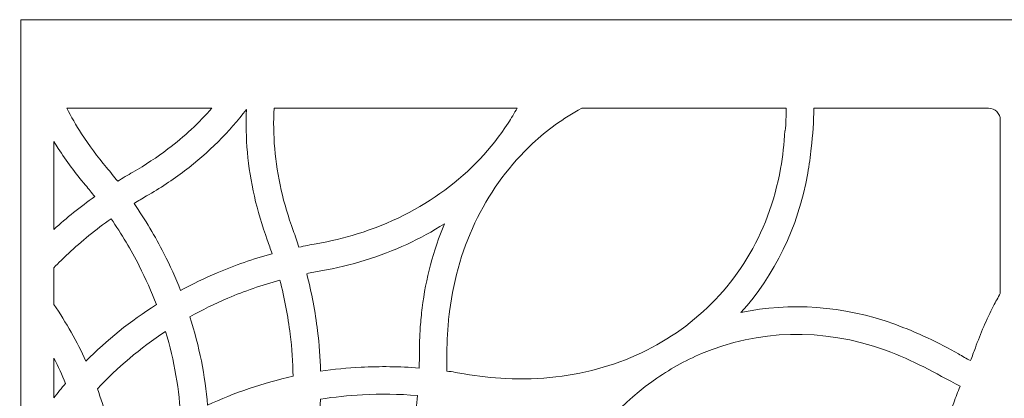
# Model space of a CAD drawing. Header units: centimetres. Extents: x -89 to 87, y -34 to 44.
# Tile 23 of 35: x -33.8 to -19.11, y -11.36 to -5.71. Entities that reach past the tile are written whole.
import ezdxf

# ---------------------------------------------------------------- set-up
doc = ezdxf.new("R2010")
doc.units = ezdxf.units.CM
doc.header["$MEASUREMENT"] = 0
doc.layers.add('Layer 1', color=7, linetype='Continuous')

msp = doc.modelspace()

# ---------------------------------------------------------------- linework, layer by layer
at = {"layer": 'Layer 1', "color": 250, "lineweight": 9}
for points, knots in [([(-33.78402, -26.8488), (-33.78402, -26.8488), (-17.98402, -26.8488), (-17.98402, -26.8488), (-17.98402, -26.8488), (-17.87402, -26.8488), (-17.78401, -26.7588), (-17.78401, -26.64879), (-17.78401, -26.64879), (-17.78401, -26.64879), (-17.78401, -5.9088), (-17.78401, -5.9088), (-17.78401, -5.9088), (-17.78401, -5.7988), (-17.87402, -5.7088), (-17.98402, -5.7088), (-17.98402, -5.7088), (-17.98402, -5.7088), (-33.78402, -5.7088), (-33.78402, -5.7088), (-33.78402, -5.7088), (-33.78402, -5.7088), (-33.78402, -13.24344), (-33.78402, -13.24344), (-33.78402, -13.24344), (-33.78402, -13.39843), (-33.9006, -13.5269), (-34.05485, -13.54197), (-34.05485, -13.54197), (-35.44649, -13.67801), (-36.53402, -14.85142), (-36.53402, -16.2788), (-36.53402, -16.2788), (-36.53402, -17.70618), (-35.44649, -18.87959), (-34.05485, -19.01563), (-34.05485, -19.01563), (-33.90062, -19.0307), (-33.78402, -19.1592), (-33.78402, -19.31416), (-33.78402, -19.31416), (-33.78402, -19.31416), (-33.78402, -26.8488), (-33.78402, -26.8488)], [0, 0, 0, 0, 0.08333333, 0.08333333, 0.08333333, 0.08333333, 0.16666667, 0.16666667, 0.16666667, 0.16666667, 0.25, 0.25, 0.25, 0.25, 0.33333333, 0.33333333, 0.33333333, 0.33333333, 0.41666667, 0.41666667, 0.41666667, 0.41666667, 0.5, 0.5, 0.5, 0.5, 0.58333333, 0.58333333, 0.58333333, 0.58333333, 0.66666667, 0.66666667, 0.66666667, 0.66666667, 0.75, 0.75, 0.75, 0.75, 0.83333333, 0.83333333, 0.83333333, 0.83333333, 1, 1, 1, 1]), ([(-30.93075, -7.0288), (-31.1233, -7.24769), (-31.34244, -7.45192), (-31.58687, -7.63766), (-31.58687, -7.63766), (-31.75013, -7.76172), (-31.92499, -7.87777), (-32.11105, -7.98466), (-32.11105, -7.98466), (-32.18782, -8.02875), (-32.2632, -8.07397), (-32.33723, -8.12026), (-32.33723, -8.12026), (-32.3909, -8.05153), (-32.44621, -7.98331), (-32.50321, -7.91565), (-32.50321, -7.91565), (-32.63943, -7.75402), (-32.76389, -7.5851), (-32.87645, -7.41025), (-32.87645, -7.41025), (-32.95709, -7.28501), (-33.0306, -7.1577), (-33.0971, -7.0288), (-33.0971, -7.0288), (-33.0971, -7.0288), (-30.93075, -7.0288), (-30.93075, -7.0288)], [0, 0, 0, 0, 0.125, 0.125, 0.125, 0.125, 0.25, 0.25, 0.25, 0.25, 0.375, 0.375, 0.375, 0.375, 0.5, 0.5, 0.5, 0.5, 0.625, 0.625, 0.625, 0.625, 0.75, 0.75, 0.75, 0.75, 1, 1, 1, 1]), ([(-30.03423, -9.20189), (-30.31779, -9.28052), (-30.59076, -9.3761), (-30.85217, -9.487), (-30.85217, -9.487), (-31.04092, -9.56709), (-31.22344, -9.65515), (-31.39941, -9.75052), (-31.39941, -9.75052), (-31.47276, -9.56454), (-31.55585, -9.37997), (-31.64881, -9.1975), (-31.64881, -9.1975), (-31.7775, -8.94494), (-31.92564, -8.69585), (-32.09359, -8.45211), (-32.09359, -8.45211), (-32.03221, -8.41409), (-31.96987, -8.37687), (-31.90656, -8.3405), (-31.90656, -8.3405), (-31.70588, -8.22522), (-31.5165, -8.09945), (-31.33891, -7.96451), (-31.33891, -7.96451), (-30.98099, -7.69253), (-30.67232, -7.38393), (-30.41645, -7.0487), (-30.41645, -7.0487), (-30.43608, -7.47009), (-30.39806, -7.9049), (-30.29869, -8.3432), (-30.29869, -8.3432), (-30.24905, -8.56222), (-30.18483, -8.7804), (-30.10568, -8.99641), (-30.10568, -8.99641), (-30.08059, -9.0649), (-30.05678, -9.1334), (-30.03423, -9.20189)], [0, 0, 0, 0, 0.09090909, 0.09090909, 0.09090909, 0.09090909, 0.18181818, 0.18181818, 0.18181818, 0.18181818, 0.27272727, 0.27272727, 0.27272727, 0.27272727, 0.36363636, 0.36363636, 0.36363636, 0.36363636, 0.45454545, 0.45454545, 0.45454545, 0.45454545, 0.54545455, 0.54545455, 0.54545455, 0.54545455, 0.63636364, 0.63636364, 0.63636364, 0.63636364, 0.72727273, 0.72727273, 0.72727273, 0.72727273, 0.81818182, 0.81818182, 0.81818182, 0.81818182, 1, 1, 1, 1]), ([(-26.37845, -7.0288), (-26.42039, -7.10495), (-26.46505, -7.17959), (-26.51236, -7.25261), (-26.51236, -7.25261), (-27.00688, -8.01586), (-27.78966, -8.60519), (-28.76496, -8.90741), (-28.76496, -8.90741), (-28.95948, -8.96767), (-29.16292, -9.0167), (-29.37455, -9.05355), (-29.37455, -9.05355), (-29.46165, -9.06872), (-29.54791, -9.08545), (-29.6333, -9.10366), (-29.6333, -9.10366), (-29.66022, -9.0207), (-29.68885, -8.93772), (-29.71924, -8.85472), (-29.71924, -8.85472), (-29.79345, -8.6522), (-29.85282, -8.45128), (-29.89777, -8.25303), (-29.89777, -8.25303), (-29.99198, -7.83746), (-30.02615, -7.42601), (-30.00401, -7.0288), (-30.00401, -7.0288), (-30.00401, -7.0288), (-26.37845, -7.0288), (-26.37845, -7.0288)], [0, 0, 0, 0, 0.11111111, 0.11111111, 0.11111111, 0.11111111, 0.22222222, 0.22222222, 0.22222222, 0.22222222, 0.33333333, 0.33333333, 0.33333333, 0.33333333, 0.44444444, 0.44444444, 0.44444444, 0.44444444, 0.55555556, 0.55555556, 0.55555556, 0.55555556, 0.66666667, 0.66666667, 0.66666667, 0.66666667, 0.77777778, 0.77777778, 0.77777778, 0.77777778, 1, 1, 1, 1]), ([(-25.81009, -7.27927), (-25.92828, -7.36534), (-26.04111, -7.45842), (-26.14819, -7.55804), (-26.14819, -7.55804), (-26.8142, -8.17776), (-27.25887, -9.05111), (-27.38735, -10.06405), (-27.38735, -10.06405), (-27.38976, -10.08311), (-27.39206, -10.10222), (-27.39426, -10.12139), (-27.39426, -10.12139), (-27.39426, -10.12139), (-27.39518, -10.12939), (-27.39518, -10.12939), (-27.39518, -10.12939), (-27.39518, -10.12939), (-27.39535, -10.13098), (-27.39535, -10.13098), (-27.39535, -10.13098), (-27.41537, -10.31047), (-27.42546, -10.49703), (-27.42505, -10.69014), (-27.42505, -10.69014), (-27.42487, -10.7784), (-27.42635, -10.86607), (-27.42943, -10.95313), (-27.42943, -10.95313), (-27.34329, -10.96518), (-27.25688, -10.97891), (-27.1702, -10.99439), (-27.1702, -10.99439), (-26.95711, -11.03242), (-26.74895, -11.05607), (-26.54666, -11.06589), (-26.54666, -11.06589), (-25.52665, -11.11544), (-24.5894, -10.82933), (-23.8636, -10.2812), (-23.8636, -10.2812), (-23.14065, -9.73522), (-22.62624, -8.92731), (-22.44838, -7.93078), (-22.44838, -7.93078), (-22.41552, -7.74671), (-22.39405, -7.55876), (-22.38476, -7.36758), (-22.38476, -7.36758), (-22.38476, -7.36758), (-22.37828, -7.36789), (-22.37828, -7.36789), (-22.37828, -7.36789), (-22.36961, -7.25733), (-22.3646, -7.14426), (-22.36338, -7.0288), (-22.36338, -7.0288), (-22.36338, -7.0288), (-25.4146, -7.0288), (-25.4146, -7.0288), (-25.4146, -7.0288), (-25.55744, -7.11283), (-25.67924, -7.18434), (-25.81009, -7.27927)], [0, 0, 0, 0, 0.05882353, 0.05882353, 0.05882353, 0.05882353, 0.11764706, 0.11764706, 0.11764706, 0.11764706, 0.17647059, 0.17647059, 0.17647059, 0.17647059, 0.23529412, 0.23529412, 0.23529412, 0.23529412, 0.29411765, 0.29411765, 0.29411765, 0.29411765, 0.35294118, 0.35294118, 0.35294118, 0.35294118, 0.41176471, 0.41176471, 0.41176471, 0.41176471, 0.47058824, 0.47058824, 0.47058824, 0.47058824, 0.52941176, 0.52941176, 0.52941176, 0.52941176, 0.58823529, 0.58823529, 0.58823529, 0.58823529, 0.64705882, 0.64705882, 0.64705882, 0.64705882, 0.70588235, 0.70588235, 0.70588235, 0.70588235, 0.76470588, 0.76470588, 0.76470588, 0.76470588, 0.82352941, 0.82352941, 0.82352941, 0.82352941, 0.88235294, 0.88235294, 0.88235294, 0.88235294, 1, 1, 1, 1]), ([(-19.17076, -9.79486), (-19.20583, -9.8565), (-19.23966, -9.91896), (-19.27219, -9.98219), (-19.27219, -9.98219), (-19.37603, -10.18403), (-19.46586, -10.39303), (-19.54304, -10.60647), (-19.54304, -10.60647), (-19.56627, -10.67071), (-19.5905, -10.73459), (-19.61571, -10.7981), (-19.61571, -10.7981), (-19.67584, -10.76566), (-19.73548, -10.7323), (-19.79458, -10.69801), (-19.79458, -10.69801), (-20.0727, -10.53666), (-20.42839, -10.3695), (-20.74286, -10.25578), (-20.74286, -10.25578), (-21.52332, -9.97359), (-22.30805, -9.92628), (-23.03942, -10.08019), (-23.03942, -10.08019), (-22.54017, -9.52334), (-22.18859, -8.81945), (-22.04262, -8.00163), (-22.04262, -8.00163), (-22.0208, -7.87937), (-22.00361, -7.75354), (-21.99123, -7.62425), (-21.99123, -7.62425), (-21.96686, -7.42674), (-21.95442, -7.22778), (-21.95247, -7.0288), (-21.95247, -7.0288), (-21.95247, -7.0288), (-19.34725, -7.0288), (-19.34725, -7.0288), (-19.34725, -7.0288), (-19.25018, -7.0288), (-19.17076, -7.1082), (-19.17076, -7.20527), (-19.17076, -7.20527), (-19.17076, -7.20527), (-19.17076, -9.79486), (-19.17076, -9.79486)], [0, 0, 0, 0, 0.07692308, 0.07692308, 0.07692308, 0.07692308, 0.15384615, 0.15384615, 0.15384615, 0.15384615, 0.23076923, 0.23076923, 0.23076923, 0.23076923, 0.30769231, 0.30769231, 0.30769231, 0.30769231, 0.38461538, 0.38461538, 0.38461538, 0.38461538, 0.46153846, 0.46153846, 0.46153846, 0.46153846, 0.53846154, 0.53846154, 0.53846154, 0.53846154, 0.61538462, 0.61538462, 0.61538462, 0.61538462, 0.69230769, 0.69230769, 0.69230769, 0.69230769, 0.76923077, 0.76923077, 0.76923077, 0.76923077, 0.84615385, 0.84615385, 0.84615385, 0.84615385, 1, 1, 1, 1]), ([(-33.28919, -7.52624), (-33.26752, -7.56179), (-33.24534, -7.5972), (-33.22264, -7.63245), (-33.22264, -7.63245), (-33.1035, -7.8175), (-32.96836, -8.00034), (-32.81719, -8.17971), (-32.81719, -8.17971), (-32.77013, -8.23557), (-32.72426, -8.29193), (-32.67956, -8.34874), (-32.67956, -8.34874), (-32.8962, -8.50293), (-33.09948, -8.66679), (-33.28919, -8.83897), (-33.28919, -8.83897), (-33.28919, -8.83897), (-33.28919, -7.52624), (-33.28919, -7.52624)], [0, 0, 0, 0, 0.16666667, 0.16666667, 0.16666667, 0.16666667, 0.33333333, 0.33333333, 0.33333333, 0.33333333, 0.5, 0.5, 0.5, 0.5, 0.66666667, 0.66666667, 0.66666667, 0.66666667, 1, 1, 1, 1]), ([(-33.28919, -9.41097), (-33.2191, -9.33864), (-33.14673, -9.26763), (-33.07206, -9.19802), (-33.07206, -9.19802), (-32.87534, -9.01465), (-32.66318, -8.84121), (-32.4359, -8.67951), (-32.4359, -8.67951), (-32.27801, -8.90893), (-32.1381, -9.14445), (-32.01591, -9.38427), (-32.01591, -9.38427), (-31.91892, -9.57462), (-31.83342, -9.76735), (-31.75926, -9.9615), (-31.75926, -9.9615), (-32.14858, -10.20771), (-32.50062, -10.49163), (-32.81089, -10.80537), (-32.81089, -10.80537), (-32.94451, -10.51447), (-33.10413, -10.23083), (-33.28919, -9.95786), (-33.28919, -9.95786), (-33.28919, -9.95786), (-33.28919, -9.41097), (-33.28919, -9.41097)], [0, 0, 0, 0, 0.125, 0.125, 0.125, 0.125, 0.25, 0.25, 0.25, 0.25, 0.375, 0.375, 0.375, 0.375, 0.5, 0.5, 0.5, 0.5, 0.625, 0.625, 0.625, 0.625, 0.75, 0.75, 0.75, 0.75, 1, 1, 1, 1]), ([(-27.4624, -8.75439), (-27.62888, -9.15318), (-27.73981, -9.57697), (-27.79493, -10.01173), (-27.79493, -10.01173), (-27.80685, -10.10572), (-27.81603, -10.20004), (-27.82266, -10.29455), (-27.82266, -10.29455), (-27.82266, -10.29455), (-27.82289, -10.2976), (-27.82289, -10.2976), (-27.82289, -10.2976), (-27.82289, -10.2976), (-27.82341, -10.30511), (-27.82341, -10.30511), (-27.82341, -10.30511), (-27.82341, -10.30511), (-27.82362, -10.30822), (-27.82362, -10.30822), (-27.82362, -10.30822), (-27.83233, -10.43398), (-27.83666, -10.56142), (-27.83641, -10.69036), (-27.83641, -10.69036), (-27.83626, -10.76341), (-27.83732, -10.83606), (-27.83956, -10.90828), (-27.83956, -10.90828), (-28.13313, -10.88513), (-28.42262, -10.88157), (-28.7065, -10.8964), (-28.7065, -10.8964), (-28.91091, -10.90708), (-29.11219, -10.92736), (-29.30983, -10.95673), (-29.30983, -10.95673), (-29.31519, -10.75698), (-29.33012, -10.55522), (-29.35508, -10.35207), (-29.35508, -10.35207), (-29.38969, -10.07032), (-29.44359, -9.7857), (-29.51771, -9.49986), (-29.51771, -9.49986), (-29.44758, -9.48528), (-29.37677, -9.47174), (-29.30532, -9.4593), (-29.30532, -9.4593), (-29.07847, -9.41981), (-28.85779, -9.36644), (-28.6442, -9.30027), (-28.6442, -9.30027), (-28.21418, -9.16702), (-27.81798, -8.98233), (-27.4624, -8.75439)], [0, 0, 0, 0, 0.06666667, 0.06666667, 0.06666667, 0.06666667, 0.13333333, 0.13333333, 0.13333333, 0.13333333, 0.2, 0.2, 0.2, 0.2, 0.26666667, 0.26666667, 0.26666667, 0.26666667, 0.33333333, 0.33333333, 0.33333333, 0.33333333, 0.4, 0.4, 0.4, 0.4, 0.46666667, 0.46666667, 0.46666667, 0.46666667, 0.53333333, 0.53333333, 0.53333333, 0.53333333, 0.6, 0.6, 0.6, 0.6, 0.66666667, 0.66666667, 0.66666667, 0.66666667, 0.73333333, 0.73333333, 0.73333333, 0.73333333, 0.8, 0.8, 0.8, 0.8, 0.86666667, 0.86666667, 0.86666667, 0.86666667, 1, 1, 1, 1]), ([(-29.72028, -11.03187), (-30.17025, -11.13003), (-30.59809, -11.27631), (-30.99686, -11.46492), (-30.99686, -11.46492), (-31.03281, -11.02498), (-31.11991, -10.58109), (-31.25984, -10.14224), (-31.25984, -10.14224), (-31.07838, -10.04129), (-30.88921, -9.94872), (-30.69277, -9.86538), (-30.69277, -9.86538), (-30.44609, -9.76072), (-30.18755, -9.67053), (-29.91804, -9.59638), (-29.91804, -9.59638), (-29.84782, -9.8664), (-29.79679, -10.13547), (-29.76404, -10.40198), (-29.76404, -10.40198), (-29.73801, -10.61392), (-29.72358, -10.82415), (-29.72028, -11.03187)], [0, 0, 0, 0, 0.14285714, 0.14285714, 0.14285714, 0.14285714, 0.28571429, 0.28571429, 0.28571429, 0.28571429, 0.42857143, 0.42857143, 0.42857143, 0.42857143, 0.57142857, 0.57142857, 0.57142857, 0.57142857, 0.71428571, 0.71428571, 0.71428571, 0.71428571, 1, 1, 1, 1]), ([(-31.39539, -11.67299), (-31.65999, -11.82475), (-31.90923, -11.99621), (-32.14065, -12.18541), (-32.14065, -12.18541), (-32.21327, -12.24478), (-32.28414, -12.30591), (-32.35319, -12.36871), (-32.35319, -12.36871), (-32.3657, -12.27643), (-32.38065, -12.18428), (-32.39807, -12.09234), (-32.39807, -12.09234), (-32.45374, -11.79862), (-32.53439, -11.50707), (-32.63947, -11.22076), (-32.63947, -11.22076), (-32.344, -10.9014), (-32.00341, -10.61221), (-31.62283, -10.36207), (-31.62283, -10.36207), (-31.49191, -10.79831), (-31.41671, -11.23864), (-31.39539, -11.67299)], [0, 0, 0, 0, 0.14285714, 0.14285714, 0.14285714, 0.14285714, 0.28571429, 0.28571429, 0.28571429, 0.28571429, 0.42857143, 0.42857143, 0.42857143, 0.42857143, 0.57142857, 0.57142857, 0.57142857, 0.57142857, 0.71428571, 0.71428571, 0.71428571, 0.71428571, 1, 1, 1, 1]), ([(-20.88238, -10.64262), (-21.83461, -10.2983), (-22.79161, -10.3398), (-23.62586, -10.69286), (-23.62586, -10.69286), (-23.87454, -10.79811), (-24.11253, -10.93101), (-24.33648, -11.08963), (-24.33648, -11.08963), (-24.34801, -11.09781), (-24.35952, -11.10605), (-24.37099, -11.11437), (-24.37099, -11.11437), (-24.88574, -11.48781), (-25.32454, -11.99877), (-25.64581, -12.623), (-25.64581, -12.623), (-25.7399, -12.80585), (-25.82386, -12.99816), (-25.89656, -13.19924), (-25.89656, -13.19924), (-25.92661, -13.28235), (-25.95803, -13.36434), (-25.99075, -13.44521), (-25.99075, -13.44521), (-25.91375, -13.4861), (-25.83703, -13.5287), (-25.76062, -13.57301), (-25.76062, -13.57301), (-25.71158, -13.60145), (-25.66258, -13.62884), (-25.61365, -13.65516), (-25.61365, -13.65516), (-25.47711, -13.72824), (-25.33825, -13.79427), (-25.19761, -13.85327), (-25.19761, -13.85327), (-23.64954, -14.50273), (-21.90128, -14.24464), (-20.76127, -12.9775), (-20.76127, -12.9775), (-20.57689, -12.77245), (-20.41523, -12.54809), (-20.27674, -12.3094), (-20.27674, -12.3094), (-20.1851, -12.15145), (-20.10084, -11.98183), (-20.02483, -11.80062), (-20.02483, -11.80062), (-20.02483, -11.80062), (-20.01792, -11.80351), (-20.01792, -11.80351), (-20.01792, -11.80351), (-19.9631, -11.68315), (-19.91197, -11.55764), (-19.86476, -11.4271), (-19.86476, -11.4271), (-19.83471, -11.34402), (-19.80331, -11.26207), (-19.77061, -11.18124), (-19.77061, -11.18124), (-20.15074, -10.9794), (-20.46702, -10.79284), (-20.88238, -10.64262)], [0, 0, 0, 0, 0.05882353, 0.05882353, 0.05882353, 0.05882353, 0.11764706, 0.11764706, 0.11764706, 0.11764706, 0.17647059, 0.17647059, 0.17647059, 0.17647059, 0.23529412, 0.23529412, 0.23529412, 0.23529412, 0.29411765, 0.29411765, 0.29411765, 0.29411765, 0.35294118, 0.35294118, 0.35294118, 0.35294118, 0.41176471, 0.41176471, 0.41176471, 0.41176471, 0.47058824, 0.47058824, 0.47058824, 0.47058824, 0.52941176, 0.52941176, 0.52941176, 0.52941176, 0.58823529, 0.58823529, 0.58823529, 0.58823529, 0.64705882, 0.64705882, 0.64705882, 0.64705882, 0.70588235, 0.70588235, 0.70588235, 0.70588235, 0.76470588, 0.76470588, 0.76470588, 0.76470588, 0.82352941, 0.82352941, 0.82352941, 0.82352941, 0.88235294, 0.88235294, 0.88235294, 0.88235294, 1, 1, 1, 1]), ([(-33.28919, -10.76168), (-33.22559, -10.88531), (-33.16719, -11.01054), (-33.11403, -11.13705), (-33.11403, -11.13705), (-33.17443, -11.20861), (-33.23283, -11.28143), (-33.28919, -11.35542), (-33.28919, -11.35542), (-33.28919, -11.35542), (-33.28919, -10.76168), (-33.28919, -10.76168)], [0, 0, 0, 0, 0.25, 0.25, 0.25, 0.25, 0.5, 0.5, 0.5, 0.5, 1, 1, 1, 1]), ([(-28.17051, -12.73569), (-28.62676, -12.67408), (-29.07875, -12.66527), (-29.51794, -12.70618), (-29.51794, -12.70618), (-29.40121, -12.28042), (-29.33122, -11.83346), (-29.31262, -11.37313), (-29.31262, -11.37313), (-29.10775, -11.34036), (-28.8985, -11.31811), (-28.68556, -11.30698), (-28.68556, -11.30698), (-28.41798, -11.29301), (-28.14414, -11.29668), (-27.86539, -11.31917), (-27.86539, -11.31917), (-27.89181, -11.59705), (-27.93596, -11.86761), (-27.99646, -12.12967), (-27.99646, -12.12967), (-28.04441, -12.33743), (-28.10268, -12.53963), (-28.17051, -12.73569)], [0, 0, 0, 0, 0.14285714, 0.14285714, 0.14285714, 0.14285714, 0.28571429, 0.28571429, 0.28571429, 0.28571429, 0.42857143, 0.42857143, 0.42857143, 0.42857143, 0.57142857, 0.57142857, 0.57142857, 0.57142857, 0.71428571, 0.71428571, 0.71428571, 0.71428571, 1, 1, 1, 1])]:
    msp.add_open_spline(points, degree=3, knots=knots, dxfattribs=at)

doc.saveas('drawing.dxf')
